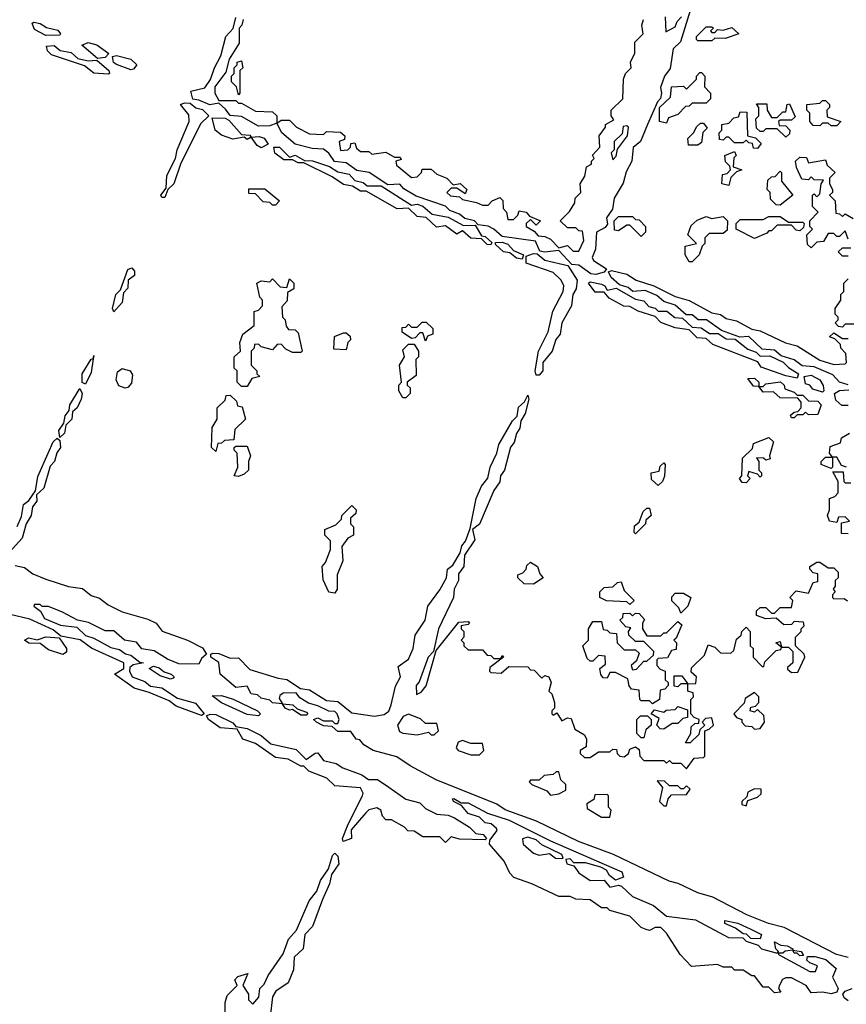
# Model space of a CAD drawing. Extents: x 2029826 to 2248070, y 228728 to 402406.
# Tile 250 of 256: x 2165893 to 2168809, y 240839 to 244315. Entities that reach past the tile are written whole.
import ezdxf

# ---------------------------------------------------------------- set-up
doc = ezdxf.new("R2010")
doc.units = 0

msp = doc.modelspace()

# ---------------------------------------------------------------- linework, layer by layer
at = {"layer": '0CON10XD'}
for points in [[(2168263.8, 244366.2), (2168223.8, 244236.2), (2168198.3, 244211.7), (2168188, 244142), (2168167.5, 244115), (2168153.3, 244075), (2168157.5, 244055), (2168153.6, 244036.4), (2168142.5, 244025), (2168107.5, 243945), (2168082.5, 243885), (2168056.7, 243863.3), (2168052.5, 243815), (2168032.3, 243777.7), (2168022, 243738), (2167990, 243685), (2167983.9, 243646.1), (2167963.3, 243615), (2167967, 243593), (2167958.8, 243581.2), (2167927.5, 243565), (2167924, 243505), (2167912, 243475), (2167917.5, 243465), (2167962.5, 243435), (2167955, 243423.8), (2167925, 243415.8)], [(2167925, 243415.8), (2167908, 243418), (2167865, 243448.8), (2167841.2, 243451.2), (2167795, 243500), (2167743.8, 243493.8), (2167728.3, 243498.3), (2167712.5, 243532.5), (2167595, 243550), (2167565.7, 243575.7), (2167545, 243586.2), (2167510.7, 243590.7), (2167497.5, 243605), (2167463.6, 243613.6), (2167445, 243628.8), (2167410.8, 243640.8), (2167395, 243656.7), (2167291.4, 243691.4), (2167247.7, 243717.7), (2167233.9, 243733.9), (2167191.7, 243731.7), (2167125.9, 243775.9), (2167082.3, 243782.3), (2167045, 243810), (2167004, 243814), (2166983.9, 243843.9), (2166965, 243857.5), (2166925, 243860), (2166865, 243875.8), (2166817.5, 243915), (2166800, 243950), (2166775, 243940), (2166735, 243938.8), (2166675, 243973.3), (2166635, 243976.7), (2166619.5, 243999.5), (2166595, 244020), (2166564, 244014), (2166525, 244031.2), (2166503.8, 244033.8), (2166497, 244063), (2166545.9, 244074.1), (2166566.2, 244103.8), (2166580, 244145), (2166603, 244187), (2166620, 244255), (2166646.7, 244283.3), (2166655, 244322.5)], [(2166681.2, 244315), (2166676.7, 244295), (2166667.5, 244285), (2166667.5, 244232.5), (2166632.5, 244175), (2166620, 244130), (2166582, 244078), (2166581.2, 244055), (2166595, 244030), (2166655, 244030), (2166665, 244020), (2166675, 244020), (2166725, 243992.5), (2166785, 243990), (2166800, 243975), (2166800, 243950), (2166815, 243960), (2166845, 243960), (2166870, 243935), (2166915, 243912.5), (2166965, 243910), (2166975, 243920), (2167025, 243917.5), (2167040, 243905), (2167038.3, 243891.7), (2167020, 243885), (2167025, 243853.3), (2167050, 243855), (2167060, 243865), (2167061.7, 243878.3), (2167075, 243880), (2167081.7, 243861.7), (2167095, 243850), (2167125, 243850), (2167135, 243840), (2167185, 243847.5), (2167215, 243830), (2167235, 243830), (2167238.3, 243821.7), (2167220, 243815), (2167221.7, 243801.7), (2167275, 243757.5), (2167295, 243760), (2167310, 243775), (2167313, 243787), (2167345, 243787.5), (2167365, 243770), (2167400, 243755), (2167421.7, 243731.7), (2167447, 243737), (2167470, 243715), (2167465, 243700), (2167435, 243720), (2167415, 243720), (2167400, 243705), (2167413, 243693), (2167445, 243690), (2167455, 243680), (2167505, 243670), (2167525, 243660), (2167545, 243660), (2167560, 243675), (2167586.7, 243686.7), (2167597, 243677), (2167598.3, 243648.3), (2167610, 243635), (2167615, 243610), (2167635, 243610), (2167650, 243625), (2167655, 243640), (2167680, 243635), (2167691.7, 243621.7), (2167730, 243605), (2167715, 243590), (2167695, 243610), (2167680, 243595), (2167680, 243585), (2167708.3, 243568.3), (2167721.7, 243551.7), (2167745, 243550), (2167765, 243540), (2167795, 243510), (2167825, 243517.5), (2167845, 243497.5), (2167865, 243497.5), (2167882.5, 243535), (2167878.3, 243568.3), (2167865, 243570), (2167855, 243580), (2167825, 243580), (2167800, 243605), (2167832.5, 243637.5), (2167851.7, 243668.3), (2167852.5, 243685), (2167872.5, 243705), (2167870, 243735), (2167887, 243763), (2167892.5, 243795), (2167910, 243805), (2167910, 243815), (2167920, 243825), (2167913.3, 243836.7), (2167940, 243865), (2167937.5, 243905), (2167960, 243935), (2167960, 243945), (2167988.3, 243961.7), (2167980, 243975), (2167980, 243995), (2168020, 244035), (2168022.5, 244105), (2168030, 244125), (2168050, 244145), (2168047.5, 244165), (2168063, 244197), (2168062.5, 244235), (2168092.5, 244265), (2168087.5, 244295), (2168093.3, 244315)], [(2168170, 244325), (2168171.7, 244271.7), (2168205, 244290), (2168211.7, 244308.3), (2168227.5, 244325)], [(2165985, 244258.8), (2165945, 244280), (2165937.5, 244302.5), (2165943.6, 244306.4), (2165965, 244302), (2165987.5, 244287.5), (2166027.5, 244277.5), (2166037.5, 244265), (2166035, 244260), (2165985, 244258.8)], [(2168335, 244240), (2168285, 244240), (2168280, 244245), (2168280, 244255), (2168315, 244290), (2168335, 244290), (2168340, 244285), (2168330, 244275), (2168335, 244270), (2168345, 244270), (2168355, 244280), (2168375, 244277.5), (2168405, 244287.5), (2168430, 244265), (2168381.7, 244248.3), (2168345, 244250), (2168335, 244240)], [(2166205, 244122.5), (2166155, 244126.7), (2166121.7, 244151.7), (2166005, 244190.8), (2165991.2, 244205), (2165988.3, 244221.7), (2166015, 244224), (2166036.1, 244206.1), (2166075, 244198.8), (2166098.3, 244178.3), (2166135, 244170), (2166165, 244172.5), (2166207.5, 244135), (2166210, 244125), (2166205, 244122.5)], [(2166167.5, 244177.5), (2166112.5, 244225), (2166135, 244233.8), (2166165.7, 244225.7), (2166207.5, 244195), (2166195, 244181.2), (2166167.5, 244177.5)], [(2166285, 244137.5), (2166235, 244156.2), (2166224.2, 244164.2), (2166220, 244185), (2166235, 244188.8), (2166285, 244176), (2166306.2, 244155), (2166295, 244140.8), (2166285, 244137.5)], [(2166665, 244050), (2166658.3, 244078.3), (2166640, 244095), (2166640, 244115), (2166650, 244125), (2166650, 244145), (2166660, 244155), (2166660, 244165), (2166675, 244170), (2166680, 244145), (2166670, 244135), (2166670, 244055), (2166665, 244050)], [(2168175, 243950), (2168150, 243955), (2168150, 244005), (2168188.3, 244041.7), (2168191.7, 244078.3), (2168235, 244080), (2168245, 244070), (2168280, 244105), (2168280, 244115), (2168291.7, 244128.3), (2168298.3, 244128.3), (2168310, 244115), (2168308.3, 244078.3), (2168330, 244055), (2168330, 244035), (2168315, 244020), (2168265, 244020), (2168255, 244010), (2168241.7, 244008.3), (2168215, 243980), (2168181.7, 243968.3), (2168175, 243950)], [(2168775, 243940), (2168755, 243940), (2168745, 243950), (2168725, 243950), (2168715, 243940), (2168691.7, 243941.7), (2168680, 243955), (2168680, 243985), (2168670, 243995), (2168670, 244015), (2168715, 244020), (2168725, 244030), (2168735, 244030), (2168750, 244015), (2168750, 244005), (2168740, 243995), (2168741.7, 243971.7), (2168790, 243955), (2168775, 243940)], [(2166405, 243686.7), (2166395, 243687.5), (2166391.2, 243695), (2166409.3, 243720.7), (2166412, 243765), (2166442.5, 243825), (2166448.6, 243855), (2166491.4, 243955), (2166489.2, 243979.2), (2166460, 244015), (2166475, 244021.2), (2166495, 244020), (2166513.9, 244003.9), (2166538, 243998), (2166560, 243975), (2166531.9, 243948.1), (2166461.9, 243808.1), (2166437.1, 243735), (2166416.2, 243715), (2166405, 243686.7)], [(2168595, 243900), (2168565, 243930), (2168525, 243930), (2168515, 243920), (2168505, 243920), (2168491.7, 243931.7), (2168490, 243965), (2168500, 243975), (2168500, 244005), (2168491.7, 244018.3), (2168528.3, 244018.3), (2168530, 243995), (2168545, 243970), (2168565, 243970), (2168585, 243990), (2168595, 243990), (2168600, 244015), (2168608.3, 244018.3), (2168628.3, 243971.7), (2168615, 243960), (2168575, 243960), (2168570, 243955), (2168571.7, 243941.7), (2168595, 243940), (2168610, 243925), (2168608.3, 243911.7), (2168595, 243900)], [(2166745, 243862.5), (2166730.7, 243870.7), (2166710, 243900), (2166695, 243892.5), (2166685, 243900), (2166645, 243893.3), (2166605, 243907.5), (2166582.5, 243925), (2166571.7, 243968.3), (2166617.7, 243967.7), (2166630.7, 243960.7), (2166675, 243910), (2166705, 243907.5), (2166710, 243900), (2166737.5, 243902.5), (2166755, 243896.7), (2166770, 243875), (2166745, 243862.5)], [(2168495, 243860), (2168481.7, 243861.7), (2168478.3, 243878.3), (2168465, 243880), (2168455, 243890), (2168445, 243880), (2168415, 243880), (2168395, 243900), (2168385, 243900), (2168375, 243890), (2168361.7, 243891.7), (2168360, 243915), (2168370, 243925), (2168370, 243945), (2168395, 243950), (2168411.7, 243968.3), (2168428.3, 243971.7), (2168435, 243990), (2168458.3, 243988.3), (2168460, 243905), (2168488.3, 243898.3), (2168508.3, 243878.3), (2168495, 243860)], [(2167985, 243820), (2167997, 243833), (2168001.7, 243858.3), (2168037.5, 243905), (2168040, 243935), (2168035, 243940), (2168021.7, 243938.3), (2168018.3, 243911.7), (2167990, 243885), (2167990, 243855), (2167980, 243845), (2167985, 243820)], [(2168251.7, 243871.7), (2168250, 243895), (2168270, 243915), (2168281.7, 243938.3), (2168295, 243950), (2168305, 243950), (2168317.5, 243932.5), (2168303, 243917), (2168298.3, 243881.7), (2168285, 243872.5), (2168251.7, 243871.7)], [(2167555, 243520), (2167541.7, 243521.7), (2167521.7, 243541.7), (2167485, 243543.3), (2167455, 243570), (2167435, 243557.5), (2167395, 243587.5), (2167363, 243583), (2167327, 243617), (2167295, 243620), (2167265, 243650), (2167225, 243647.5), (2167115, 243710), (2167095, 243710), (2167067, 243727), (2167035, 243733.3), (2166995, 243760), (2166895, 243810), (2166875, 243810), (2166855, 243820), (2166825, 243820), (2166793.6, 243843.6), (2166790, 243865), (2166810, 243865), (2166845, 243830), (2166865, 243836.7), (2166898.3, 243818.3), (2166926.4, 243816.4), (2166986.2, 243796.2), (2167015, 243777.5), (2167055, 243770), (2167075, 243747.5), (2167105, 243740), (2167118.3, 243728.3), (2167168.3, 243728.3), (2167275, 243660), (2167295, 243663.3), (2167315, 243656.7), (2167348.3, 243628.3), (2167405, 243617.5), (2167458.3, 243588.3), (2167500, 243590), (2167521.7, 243551.7), (2167535, 243550), (2167558.3, 243528.3), (2167555, 243520)], [(2168395, 243730), (2168370, 243735), (2168371.7, 243768.3), (2168388.3, 243771.7), (2168400, 243785), (2168398.3, 243798.3), (2168383, 243813), (2168380, 243835), (2168415, 243850), (2168420, 243835), (2168412.5, 243827.5), (2168410, 243795), (2168440, 243785), (2168421.7, 243778.3), (2168401.7, 243758.3), (2168395, 243730)], [(2168815, 243540), (2168805, 243570), (2168785, 243550), (2168775, 243550), (2168765, 243560), (2168745, 243560), (2168728.3, 243531.7), (2168705, 243530), (2168685, 243510), (2168671.7, 243521.7), (2168670, 243555), (2168690, 243575), (2168680, 243585), (2168680, 243605), (2168710, 243635), (2168690, 243655), (2168690, 243695), (2168695, 243700), (2168705, 243690), (2168715, 243700), (2168720, 243735), (2168728.3, 243748.3), (2168695, 243750), (2168685, 243760), (2168675, 243750), (2168651.7, 243751.7), (2168633, 243793), (2168630, 243815), (2168645, 243830), (2168668.3, 243828.3), (2168675, 243810), (2168735, 243820), (2168741.7, 243801.7), (2168770, 243775), (2168750, 243755), (2168750, 243735), (2168760, 243715), (2168760, 243705), (2168750, 243695), (2168770, 243675), (2168771.7, 243631.7), (2168785, 243630), (2168795, 243620), (2168805, 243630), (2168833, 243613)], [(2168575, 243660), (2168561.7, 243661.7), (2168541.7, 243681.7), (2168540, 243705), (2168530, 243715), (2168531.7, 243748.3), (2168545, 243760), (2168558.3, 243761.7), (2168575, 243780), (2168580, 243775), (2168580, 243745), (2168620, 243695), (2168575, 243660)], [(2166795, 243660), (2166785, 243660), (2166775, 243670), (2166751.7, 243671.7), (2166725, 243700), (2166701.7, 243701.7), (2166701.7, 243718.3), (2166757.5, 243717.5), (2166810, 243675), (2166795, 243660)], [(2168085, 243550), (2168045, 243590), (2168035, 243590), (2168005, 243570), (2167991.7, 243571.7), (2167990, 243605), (2168005, 243620), (2168055, 243620), (2168065, 243610), (2168078.3, 243608.3), (2168100, 243585), (2168100, 243565), (2168085, 243550)], [(2168265, 243460), (2168255, 243460), (2168240, 243485), (2168240, 243515), (2168280, 243525), (2168250, 243555), (2168261.7, 243588.3), (2168283, 243607), (2168315, 243620), (2168335, 243612.5), (2168375, 243620), (2168390, 243605), (2168388.3, 243571.7), (2168375, 243560), (2168325, 243560), (2168310, 243545), (2168310, 243525), (2168300, 243515), (2168290, 243485), (2168265, 243460)], [(2168485, 243542.5), (2168420, 243575), (2168420, 243595), (2168435, 243610), (2168515, 243610), (2168535, 243620), (2168575, 243620), (2168605, 243600), (2168655, 243600), (2168660, 243595), (2168658.3, 243581.7), (2168645, 243570), (2168631.7, 243571.7), (2168615, 243590), (2168565, 243590), (2168545, 243570), (2168535, 243570), (2168528.3, 243561.7), (2168485, 243542.5)], [(2167665, 243470), (2167645, 243472.5), (2167621.7, 243491.7), (2167600, 243495), (2167571.7, 243521.7), (2167571.7, 243528.3), (2167595, 243530), (2167615, 243522.5), (2167635, 243500), (2167670, 243485), (2167665, 243470)], [(2168815, 243480), (2168795, 243480), (2168780, 243495), (2168795, 243510), (2168825, 243510)], [(2167725, 243060), (2167715, 243060), (2167710.8, 243075), (2167723.3, 243145), (2167757.3, 243212.7), (2167773.6, 243286.4), (2167810, 243355), (2167812.5, 243375), (2167802.5, 243395), (2167775, 243422.5), (2167680, 243455), (2167680, 243480), (2167705, 243489.2), (2167718.3, 243488.3), (2167745, 243466.2), (2167827, 243447), (2167860, 243395), (2167855.8, 243365), (2167843.8, 243345), (2167839.4, 243305), (2167805.7, 243244.3), (2167799.2, 243205), (2167784.3, 243185.7), (2167771.2, 243145), (2167738.8, 243105), (2167738.1, 243075), (2167725, 243060)], [(2166225, 243283.3), (2166220, 243295), (2166232, 243345), (2166248.3, 243361.7), (2166275, 243433.3), (2166288.8, 243438.8), (2166297.6, 243427.6), (2166298.2, 243411.8), (2166276.2, 243395), (2166275, 243367.5), (2166258.8, 243351.2), (2166255, 243316.7), (2166225, 243283.3)], [(2168815, 243026.2), (2168785, 243035.8), (2168761.7, 243061.7), (2168695, 243090), (2168652.7, 243092.7), (2168625, 243114), (2168578.8, 243128.8), (2168555, 243148.8), (2168512.3, 243152.3), (2168465, 243196.7), (2168433.6, 243193.6), (2168368, 243218), (2168315.8, 243255.8), (2168285.8, 243255.8), (2168265, 243273.3), (2168243.6, 243273.6), (2168205, 243306.7), (2168165, 243320), (2168140.7, 243340.7), (2168098.8, 243358.8), (2168055.8, 243355.8), (2168039.7, 243369.7), (2168009.2, 243379.2), (2167980, 243405), (2167970, 243425), (2167980.7, 243429.3), (2168035, 243416.2), (2168067.5, 243395), (2168130, 243375), (2168205, 243337.5), (2168255, 243323.3), (2168335, 243280), (2168365, 243273.8), (2168385, 243260), (2168421.7, 243251.7), (2168475, 243222.5), (2168505, 243216.7), (2168594.2, 243174.2), (2168635, 243163.3), (2168715, 243113.3), (2168765, 243097.5), (2168805, 243100), (2168810, 243105), (2168807, 243137), (2168790, 243155), (2168788.3, 243168.3), (2168768.3, 243188.3), (2168750, 243195), (2168765, 243210), (2168795, 243190), (2168815, 243190)], [(2166695, 243020), (2166675, 243020), (2166660, 243035), (2166660, 243075), (2166650, 243085), (2166650, 243125), (2166672.5, 243145), (2166670, 243175), (2166680, 243205), (2166720, 243235), (2166720, 243285), (2166735, 243290), (2166750, 243305), (2166750, 243325), (2166740, 243335), (2166730, 243385), (2166745, 243392.5), (2166775, 243390), (2166785, 243400), (2166811.7, 243371.7), (2166835, 243370), (2166845, 243400), (2166860, 243385), (2166860, 243365), (2166838.3, 243351.7), (2166837, 243323), (2166818.3, 243301.7), (2166820, 243265), (2166830, 243255), (2166833, 243233), (2166841.7, 243221.7), (2166865, 243220), (2166875, 243210), (2166890, 243145), (2166885, 243140), (2166855, 243140), (2166831.7, 243151.7), (2166815, 243170), (2166801.7, 243168.3), (2166785, 243150), (2166745, 243160), (2166735, 243170), (2166721.7, 243168.3), (2166720, 243155), (2166710, 243145), (2166710, 243095), (2166730, 243075), (2166730, 243065), (2166740, 243055), (2166711.7, 243048.3), (2166695, 243020)], [(2168635, 243050), (2168595, 243057.5), (2168508.8, 243088.8), (2168496.7, 243106.7), (2168338.3, 243168.3), (2168315, 243190), (2168282.3, 243192.3), (2168255, 243220), (2168205, 243226.7), (2168155, 243246.2), (2168135, 243267.5), (2168075, 243286), (2168045, 243302.5), (2168023.8, 243303.8), (2167972, 243332), (2167955, 243352.5), (2167923, 243353), (2167900, 243385), (2167905, 243390), (2167945, 243381.2), (2167956.7, 243375), (2167965, 243360), (2167997.5, 243367.5), (2168065, 243328.8), (2168095, 243322.5), (2168112.7, 243302.7), (2168135, 243296.2), (2168145, 243286.2), (2168175.8, 243285.8), (2168204, 243264), (2168230.7, 243260.7), (2168265, 243230), (2168297.3, 243227.3), (2168326.7, 243206.7), (2168356.7, 243206.7), (2168385, 243188.8), (2168417, 243187), (2168461.7, 243151.7), (2168490.7, 243140.7), (2168505, 243127.5), (2168538.6, 243128.6), (2168586.4, 243106.4), (2168605, 243086.7), (2168640, 243065), (2168635, 243050)], [(2168835, 243240), (2168805, 243240), (2168795, 243230), (2168781.7, 243231.7), (2168770, 243245), (2168780, 243255), (2168780, 243265), (2168770, 243275), (2168770, 243295), (2168790, 243325), (2168790, 243345), (2168800, 243355), (2168800, 243385), (2168815, 243400)], [(2167325, 243180), (2167315, 243210), (2167305, 243210), (2167288.3, 243191.7), (2167275, 243190), (2167241.7, 243211.7), (2167241.7, 243228.3), (2167255, 243230), (2167265, 243240), (2167275, 243230), (2167295, 243230), (2167313, 243247), (2167327, 243247), (2167350, 243225), (2167350, 243205), (2167331.7, 243198.3), (2167325, 243180)], [(2167045, 243150), (2167001.7, 243151.7), (2167003.6, 243196.4), (2167035, 243210), (2167045, 243210), (2167058.3, 243198.3), (2167060, 243185), (2167050, 243175), (2167045, 243150)], [(2167255, 242980), (2167245, 242980), (2167230, 243005), (2167230, 243025), (2167240, 243035), (2167232.5, 243095), (2167250, 243125), (2167245, 243150), (2167265, 243170), (2167285, 243170), (2167300, 243145), (2167300, 243125), (2167290, 243115), (2167291.7, 243058.3), (2167260, 243035), (2167260, 243025), (2167270, 243015), (2167270, 242995), (2167255, 242980)], [(2166125, 243028.8), (2166113.8, 243033.8), (2166113.8, 243065), (2166145, 243116.2), (2166152.9, 243117.4), (2166155, 243130), (2166152.9, 243117.4), (2166145, 243070), (2166125, 243028.8)], [(2166265, 243013.8), (2166242.3, 243022.3), (2166233.9, 243043.9), (2166238, 243072), (2166255, 243083.8), (2166282.5, 243075), (2166290.7, 243060.7), (2166287.7, 243032.3), (2166275, 243016.7), (2166265, 243013.8)], [(2168725, 243000), (2168691.2, 243011.2), (2168680, 243025), (2168665, 243030), (2168660, 243055), (2168685, 243060), (2168715, 243043.8), (2168726.7, 243023.3), (2168730, 243005), (2168725, 243000)], [(2168625, 242910), (2168615, 242910), (2168611.7, 242918.3), (2168625, 242930), (2168638.3, 242931.7), (2168650, 242945), (2168650, 242965), (2168638.3, 242978.3), (2168575, 242980), (2168551.7, 243001.7), (2168515, 243000), (2168500, 243020), (2168481.7, 243021.7), (2168461.7, 243048.3), (2168485, 243050), (2168500, 243035), (2168500, 243020), (2168515, 243020), (2168525, 243030), (2168576.7, 243036.7), (2168590, 243025), (2168591.7, 243011.7), (2168625, 243000), (2168635, 242990), (2168655, 242990), (2168675, 242970), (2168708.3, 242968.3), (2168720, 242955), (2168708.3, 242921.7), (2168675, 242920), (2168665, 242930), (2168655, 242920), (2168635, 242920), (2168625, 242910)], [(2166035, 242840), (2166031.2, 242865), (2166049.3, 242890.7), (2166053, 242917), (2166067.5, 242935), (2166070, 242955), (2166105, 243012.5), (2166114, 242995), (2166110, 242975), (2166095.5, 242944.5), (2166079.3, 242930.7), (2166076.9, 242905), (2166056.4, 242883.6), (2166051.2, 242855), (2166035, 242840)], [(2168815, 241004.2), (2168774.4, 241014.4), (2168590, 241110), (2168534.3, 241124.3), (2168457.5, 241155), (2168337.7, 241217.7), (2168285, 241232.5), (2168215.9, 241265.9), (2168184.4, 241274.4), (2167988.1, 241368.1), (2167864.4, 241414.4), (2167715.9, 241485.9), (2167605, 241526), (2167575.9, 241545.9), (2167362.1, 241632.1), (2167270.8, 241680.8), (2167223.3, 241713.3), (2167140, 241735), (2167107.5, 241755), (2167092.5, 241772.5), (2167080, 241775), (2167061.7, 241801.7), (2167015, 241802.5), (2166995, 241820), (2166965, 241822.5), (2166940, 241835), (2166930, 241845), (2166945, 241850), (2166965, 241840), (2166995, 241840), (2167005, 241830), (2167015, 241830), (2167020, 241845), (2167013.3, 241865), (2167005, 241873.3), (2166983.6, 241873.6), (2166945, 241893.3), (2166911.7, 241901.7), (2166881.2, 241921.2), (2166868.8, 241938.8), (2166822.7, 241937.3), (2166810.7, 241929.3), (2166808.3, 241918.3), (2166820, 241900), (2166856.4, 241896.4), (2166871.7, 241881.7), (2166905, 241870), (2166910, 241865), (2166905, 241860), (2166885, 241860), (2166855, 241880), (2166845, 241877.5), (2166830, 241885), (2166820, 241900), (2166785, 241903.3), (2166775, 241912.5), (2166745, 241920), (2166731.7, 241931.7), (2166710, 241935), (2166695, 241962.5), (2166655, 241957.5), (2166600, 242005), (2166595.8, 242045.8), (2166567.5, 242065), (2166567.5, 242075), (2166575, 242078.8), (2166595, 242078), (2166635, 242061.2), (2166665, 242062.5), (2166705, 242021.2), (2166805, 241990), (2166835, 241986.2), (2166883.6, 241953.6), (2166915, 241948.8), (2166975, 241911.2), (2167015, 241907.5), (2167065, 241868), (2167145, 241856.7), (2167178.3, 241861.7), (2167195.7, 241874.3), (2167203.8, 241896.2), (2167218.3, 241961.7), (2167236, 241995), (2167228.3, 242031.7), (2167265, 242057.5), (2167281.2, 242095), (2167288.3, 242141.7), (2167323.3, 242195), (2167332.5, 242245), (2167375, 242302.5), (2167398.8, 242345), (2167402.5, 242375), (2167420.7, 242389.3), (2167447, 242433), (2167452.3, 242457.7), (2167465.9, 242474.1), (2167481.7, 242518.3), (2167503.3, 242625), (2167521.7, 242668.3), (2167543.9, 242696.1), (2167552.5, 242735), (2167575.8, 242784.2), (2167583.3, 242815), (2167631.2, 242898.8), (2167647.5, 242915), (2167652.9, 242947.1), (2167673.6, 242966.4), (2167685, 242990), (2167688.8, 242975), (2167675.5, 242924.5), (2167661.2, 242898.8), (2167657.4, 242872.6), (2167645.7, 242854.3), (2167637.5, 242822.5), (2167624.3, 242805.7), (2167602.9, 242725), (2167588.8, 242705), (2167586.2, 242683.8), (2167565, 242652.5), (2167515.5, 242534.5), (2167490, 242515), (2167498.6, 242478.6), (2167462.5, 242425), (2167459.4, 242385), (2167441.2, 242358.8), (2167441.4, 242335), (2167425.8, 242305), (2167423.8, 242275), (2167370, 242165), (2167352.5, 242085), (2167334, 242065), (2167302.3, 241977.7), (2167292, 241965), (2167293.3, 241933.3), (2167309.3, 241940.7), (2167327, 241963), (2167361.7, 242088.3), (2167441.7, 242188.3), (2167475, 242190), (2167480, 242185), (2167475, 242180), (2167450, 242175), (2167450, 242165), (2167460, 242155), (2167460, 242135), (2167450, 242125), (2167460, 242115), (2167460, 242105), (2167475, 242090), (2167525, 242090), (2167541.7, 242071.7), (2167555, 242070), (2167565, 242060), (2167590, 242060), (2167595, 242070), (2167600, 242065), (2167551.7, 242028.3), (2167550, 242015), (2167555, 242010), (2167591.7, 242008.3), (2167618.3, 242031.7), (2167685, 242030), (2167695, 242020), (2167708.3, 242018.3), (2167735, 241990), (2167745, 242000), (2167760, 241995), (2167767.5, 241975), (2167760, 241945), (2167770, 241935), (2167780, 241905), (2167780, 241885), (2167770, 241875), (2167770, 241865), (2167775, 241860), (2167788.3, 241868.3), (2167805, 241840), (2167825, 241850), (2167838.3, 241848.3), (2167850.7, 241810.7), (2167885, 241790), (2167892.5, 241775), (2167891.7, 241748.3), (2167870, 241735), (2167870, 241725), (2167885, 241710), (2167905, 241710), (2167935, 241730), (2167975, 241730), (2167985, 241740), (2167998.3, 241738.3), (2168000, 241725), (2168010, 241715), (2168025, 241712.5), (2168040, 241725), (2168045, 241740), (2168065, 241747.5), (2168078.3, 241738.3), (2168080, 241715), (2168095, 241700), (2168165, 241700), (2168175, 241690), (2168185, 241700), (2168195, 241690), (2168225, 241690), (2168245, 241670), (2168271.7, 241708.3), (2168305, 241710), (2168310, 241715), (2168310, 241805), (2168325, 241810), (2168340, 241825), (2168335, 241850), (2168311.7, 241848.3), (2168300, 241835), (2168310, 241825), (2168291.7, 241808.3), (2168288.3, 241791.7), (2168258.3, 241761.7), (2168241.7, 241761.7), (2168260, 241795), (2168261.7, 241818.3), (2168275, 241830), (2168288.3, 241831.7), (2168290, 241845), (2168271.7, 241851.7), (2168260, 241865), (2168260, 241915), (2168270, 241925), (2168268.3, 241938.3), (2168250, 241945), (2168250, 241970), (2168225, 241970), (2168215, 241960), (2168201.7, 241961.7), (2168201.7, 241998.3), (2168228.3, 241998.3), (2168250, 241970), (2168278.3, 241971.7), (2168280, 241995), (2168261.7, 242011.7), (2168263, 242027), (2168308.3, 242071.7), (2168321.7, 242108.3), (2168345, 242100), (2168365, 242080), (2168401.7, 242078.3), (2168411.7, 242088.3), (2168421.7, 242128.3), (2168438.3, 242141.7), (2168440, 242155), (2168455, 242170), (2168470, 242155), (2168470, 242105), (2168480, 242095), (2168480, 242065), (2168511.7, 242031.7), (2168518.3, 242031.7), (2168521.7, 242048.3), (2168561.7, 242088.3), (2168578.3, 242091.7), (2168580, 242100), (2168560, 242115), (2168575, 242120), (2168580, 242100), (2168605, 242100), (2168620, 242085), (2168620, 242045), (2168601.7, 242028.3), (2168601.7, 242021.7), (2168615, 242010), (2168638.3, 242011.7), (2168662.5, 242065), (2168660, 242075), (2168630, 242105), (2168630, 242135), (2168650, 242155), (2168650, 242165), (2168660, 242175), (2168658.3, 242188.3), (2168625, 242190), (2168615, 242180), (2168588.3, 242178.3), (2168561.7, 242201.7), (2168525, 242200), (2168491.7, 242211.7), (2168491.7, 242228.3), (2168505, 242240), (2168525, 242240), (2168545, 242220), (2168555, 242220), (2168575, 242240), (2168615, 242240), (2168620, 242265), (2168610, 242275), (2168631.7, 242298.3), (2168675, 242290), (2168691.7, 242328.3), (2168708.3, 242331.7), (2168708.3, 242358.3), (2168691.7, 242361.7), (2168680, 242375), (2168680, 242385), (2168705, 242400), (2168715, 242400), (2168745, 242380), (2168765, 242380), (2168780, 242365), (2168780, 242345), (2168770, 242335), (2168770, 242315), (2168762.5, 242305), (2168770, 242295), (2168760, 242285), (2168760, 242275), (2168765, 242270), (2168801.7, 242271.7), (2168813, 242263)], [(2166585, 242790), (2166570, 242805), (2166572.5, 242875), (2166590, 242905), (2166590, 242945), (2166618.3, 242971.7), (2166621.7, 242988.3), (2166635, 242990), (2166658.3, 242968.3), (2166661.7, 242951.7), (2166678.3, 242948.3), (2166690, 242905), (2166651.7, 242868.3), (2166648.3, 242831.7), (2166615, 242830), (2166605, 242820), (2166591.7, 242818.3), (2166585, 242790)], [(2168815, 242952.5), (2168792.5, 242952.5), (2168772.3, 242972.3), (2168767.5, 242995), (2168785, 243006), (2168818.3, 243008.3)], [(2168810, 242735), (2168791.7, 242741.7), (2168775, 242770), (2168760, 242770), (2168760, 242735), (2168755, 242730), (2168720, 242745), (2168720, 242755), (2168735, 242770), (2168760, 242770), (2168750, 242785), (2168751.7, 242808.3), (2168788.3, 242821.7), (2168791.7, 242838.3), (2168820, 242855)], [(2165884.1, 242525.9), (2165899.4, 242560.6), (2165906.4, 242603.6), (2165925, 242617.5), (2165948.8, 242651.2), (2165957.7, 242702.3), (2165993.8, 242785), (2166011.2, 242825), (2166025, 242837.5), (2166035, 242830), (2166036.9, 242805), (2166024.1, 242785.9), (2166015.8, 242755), (2166001.2, 242738.8), (2165978.5, 242661.5), (2165952.5, 242637.5), (2165953.3, 242615), (2165938.8, 242595), (2165934.2, 242565), (2165916.2, 242535), (2165902, 242485), (2165856.1, 242433.9)], [(2168455, 242680), (2168441.7, 242681.7), (2168432.5, 242695), (2168440, 242705), (2168442.5, 242767.5), (2168478.3, 242801.7), (2168481.7, 242818.3), (2168535, 242840), (2168552.5, 242825), (2168537.5, 242775), (2168540, 242765), (2168525, 242760), (2168517, 242767), (2168491.7, 242768.3), (2168500, 242755), (2168500, 242725), (2168510, 242715), (2168510, 242705), (2168505, 242700), (2168495, 242710), (2168465, 242720), (2168460, 242705), (2168470, 242695), (2168455, 242680)], [(2166665, 242702.5), (2166650, 242705), (2166662.5, 242735), (2166660, 242785), (2166650, 242795), (2166650, 242805), (2166655, 242810), (2166695, 242810), (2166707.5, 242775), (2166700, 242755), (2166700, 242725), (2166685, 242710), (2166665, 242702.5)], [(2168145, 242670), (2168121.7, 242691.7), (2168120, 242715), (2168148.3, 242721.7), (2168151.7, 242738.3), (2168165, 242750), (2168170, 242745), (2168167, 242703), (2168160, 242685), (2168145, 242670)], [(2168815, 242500), (2168791.7, 242501.7), (2168791.7, 242538.3), (2168820, 242545), (2168805, 242560), (2168781.7, 242558.3), (2168775, 242540), (2168750, 242545), (2168742.5, 242565), (2168750, 242585), (2168750, 242625), (2168768.3, 242631.7), (2168780, 242645), (2168780, 242685), (2168761.7, 242718.3), (2168798.3, 242718.3), (2168800, 242685), (2168805, 242680), (2168825, 242680)], [(2167005, 242290), (2166983.6, 242293.6), (2166963, 242337), (2166960, 242385), (2166971.7, 242398.3), (2166990, 242445), (2166990, 242475), (2166970, 242495), (2166970, 242515), (2167008.3, 242531.7), (2167028.3, 242551.7), (2167030, 242565), (2167065, 242600), (2167080, 242585), (2167078.3, 242571.7), (2167060, 242555), (2167060, 242535), (2167070, 242525), (2167070, 242495), (2167050, 242485), (2167030, 242455), (2167032.5, 242405), (2167012.5, 242355), (2167012.5, 242305), (2167005, 242290)], [(2168065, 242500), (2168060, 242505), (2168061.7, 242528.3), (2168078.3, 242541.7), (2168091.7, 242578.3), (2168105, 242590), (2168115, 242590), (2168120, 242565), (2168101.7, 242548.3), (2168100, 242535), (2168065, 242500)], [(2167705, 242322.5), (2167673, 242323), (2167650, 242345), (2167650, 242355), (2167668.3, 242361.7), (2167680, 242375), (2167681.7, 242388.3), (2167695, 242400), (2167720, 242385), (2167728.3, 242358.3), (2167740, 242345), (2167705, 242322.5)], [(2165877.7, 242387.7), (2165910.7, 242380.7), (2165939.3, 242359.3), (2165985, 242340), (2166065, 242314), (2166115, 242306.7), (2166145, 242282), (2166175, 242273.3), (2166205, 242248.8), (2166254.4, 242224.4), (2166345, 242198.8), (2166374.2, 242184.2), (2166396.2, 242156.2), (2166485, 242124.3), (2166537.6, 242097.6), (2166552.5, 242075), (2166535, 242060), (2166525, 242040), (2166455, 242041.2), (2166415, 242057.5), (2166367, 242087), (2166324.2, 242094.2), (2166305, 242117.5), (2166262.5, 242125), (2166225, 242157.5), (2166195, 242157.5), (2166136.4, 242186.4), (2166097.5, 242195), (2166043.9, 242223.9), (2165995, 242243.3), (2165973, 242243), (2165965, 242250), (2165945, 242250), (2165942.5, 242245), (2165966.4, 242226.4), (2165981.2, 242201.2), (2166037.3, 242177.3), (2166095, 242170), (2166125, 242141.2), (2166155, 242132), (2166215, 242098.8), (2166245, 242092), (2166265.8, 242075.8), (2166285, 242071.2), (2166317.5, 242047.5), (2166330, 242045), (2166293, 242037), (2166281.7, 242028.3), (2166280, 242015), (2166290, 241995), (2166335, 241978.8), (2166355, 241962.5), (2166395, 241956.2), (2166449.7, 241919.7), (2166512.7, 241902.7), (2166543.3, 241865), (2166535, 241858.8)], [(2168045, 242250), (2168035, 242260), (2167963, 242263), (2167940, 242275), (2167940, 242295), (2167955, 242310), (2167985, 242312.5), (2168001.7, 242328.3), (2168015, 242330), (2168025, 242300), (2168060, 242265), (2168045, 242250)], [(2168225, 242220), (2168218.3, 242238.3), (2168193.6, 242263.6), (2168193, 242277), (2168205, 242290), (2168235, 242290), (2168260, 242275), (2168250, 242245), (2168225, 242220)], [(2166535, 241858.8), (2166445, 241892), (2166420.6, 241910.6), (2166350, 241940), (2166297.5, 241955), (2166227.5, 242005), (2166260, 242025), (2166260, 242045), (2166146.4, 242096.4), (2166106, 242126), (2166038.3, 242138.3), (2166010.7, 242160.7), (2165928.8, 242198.8), (2165860, 242215)], [(2168125, 241900), (2168115, 241910), (2168085, 241910), (2168080, 241915), (2168078.3, 241948.3), (2168051.7, 241951.7), (2168043, 241963), (2168038.3, 241988.3), (2167995, 242010), (2167975, 242010), (2167965, 241990), (2167951.7, 241991.7), (2167943, 242003), (2167940, 242025), (2167960, 242040), (2167958.3, 242068.3), (2167935, 242070), (2167915, 242050), (2167905, 242050), (2167895, 242060), (2167880, 242105), (2167900, 242125), (2167900, 242165), (2167915, 242190), (2167945, 242190), (2167951.7, 242161.7), (2167965, 242160), (2167975, 242150), (2167998.3, 242148.3), (2168000, 242115), (2168025, 242090), (2168065, 242090), (2168078.3, 242078.3), (2168068.3, 242051.7), (2168050, 242035), (2168055, 242020), (2168068.3, 242021.7), (2168095, 242050), (2168105, 242050), (2168128.3, 242071.7), (2168130, 242085), (2168095, 242120), (2168065, 242120), (2168041.7, 242141.7), (2168040, 242155), (2168048.3, 242168.3), (2168031.7, 242171.7), (2168010, 242195), (2168020, 242205), (2168021.7, 242218.3), (2168045, 242220), (2168055, 242210), (2168065, 242220), (2168078.3, 242218.3), (2168097, 242197), (2168090, 242185), (2168090, 242165), (2168105, 242140), (2168155, 242140), (2168165, 242150), (2168175, 242150), (2168215, 242190), (2168228.3, 242178.3), (2168208.3, 242131.7), (2168200, 242125), (2168210, 242115), (2168208.3, 242091.7), (2168191.7, 242088.3), (2168178.3, 242061.7), (2168145, 242060), (2168140, 242055), (2168140, 242035), (2168151.7, 242021.7), (2168170, 242015), (2168170, 241985), (2168180, 241975), (2168180, 241965), (2168168.3, 241951.7), (2168151.7, 241948.3), (2168150, 241915), (2168125, 241900)], [(2166045, 242074.5), (2165995, 242090), (2165965, 242112.5), (2165925, 242113.8), (2165910, 242125), (2165925, 242132.5), (2165955, 242126.2), (2165985, 242136.7), (2166032.5, 242132.5), (2166058.8, 242095), (2166058.3, 242081.7), (2166045, 242074.5)], [(2166425, 241987.5), (2166388.3, 241998.3), (2166350, 242025), (2166365, 242032.5), (2166385, 242026.7), (2166403, 242013), (2166427.5, 242005), (2166437.5, 241995), (2166435, 241990), (2166425, 241987.5)], [(2166735, 241857.5), (2166695, 241862.5), (2166605, 241903.8), (2166571.7, 241928.3), (2166605, 241928.8), (2166645.8, 241915.8), (2166732.5, 241875), (2166742.5, 241865), (2166735, 241857.5)], [(2168485, 241810), (2168505, 241812.5), (2168520, 241835), (2168518.3, 241858.3), (2168495, 241880), (2168485, 241870), (2168470, 241875), (2168471.7, 241888.3), (2168488.3, 241891.7), (2168500, 241905), (2168500, 241925), (2168485, 241940), (2168451.7, 241918.3), (2168448.3, 241901.7), (2168412.5, 241865), (2168421.7, 241851.7), (2168440, 241845), (2168440, 241835), (2168451.7, 241821.7), (2168475, 241820), (2168485, 241810)], [(2168165, 241810), (2168151.7, 241811.7), (2168140, 241825), (2168148.3, 241848.3), (2168120, 241865), (2168131.7, 241878.3), (2168165, 241870), (2168173, 241877), (2168205, 241880), (2168215, 241890), (2168248.3, 241878.3), (2168248.3, 241851.7), (2168231.7, 241848.3), (2168215, 241830), (2168195, 241830), (2168165, 241810)], [(2167395, 241410), (2167375, 241430), (2167315, 241430), (2167285, 241450), (2167261.7, 241451.7), (2167250, 241465), (2167205, 241490), (2167185, 241490), (2167173, 241503), (2167167.5, 241525), (2167153, 241533), (2167125, 241525.8), (2167114.4, 241515.6), (2167062.5, 241455), (2167063.8, 241425), (2167033.9, 241413.9), (2167032, 241425), (2167052, 241475), (2167102.5, 241575), (2167104.2, 241585), (2167095, 241603.8), (2167005, 241610), (2166977, 241637), (2166912.5, 241662.5), (2166895, 241680), (2166885, 241680), (2166840, 241705), (2166795, 241710), (2166725, 241760), (2166680, 241775), (2166660, 241810), (2166600, 241815), (2166558.8, 241845), (2166552.5, 241857.5), (2166565, 241863.8), (2166585, 241862), (2166645, 241832.5), (2166655, 241820), (2166695, 241812.5), (2166745, 241787.5), (2166778.6, 241758.6), (2166868.7, 241738.7), (2166903.6, 241703.6), (2166935, 241726.2), (2166945, 241726.7), (2166965, 241700), (2167009.1, 241689.1), (2167033.4, 241673.4), (2167099.7, 241649.7), (2167123.3, 241633.3), (2167155, 241633.3), (2167195, 241606), (2167255, 241563.1), (2167305, 241550.8), (2167325, 241530.8), (2167365, 241510), (2167405, 241506.5), (2167427.3, 241497.3), (2167480, 241465), (2167501.7, 241441.7), (2167528.3, 241438.3), (2167540, 241425), (2167535, 241420), (2167445, 241422.5), (2167415, 241430), (2167395, 241410)], [(2167355, 241790), (2167370, 241805), (2167365, 241830), (2167325, 241830), (2167307, 241847), (2167265, 241863.8), (2167246.2, 241855), (2167226, 241825), (2167232.7, 241802.7), (2167245, 241796), (2167295, 241790), (2167335, 241800), (2167345, 241790), (2167355, 241790)], [(2168095, 241780), (2168085, 241780), (2168070, 241795), (2168070, 241845), (2168082.5, 241857.5), (2168107.5, 241857.5), (2168120, 241845), (2168120, 241825), (2168101.7, 241808.3), (2168095, 241780)], [(2167515, 241720), (2167530, 241735), (2167525, 241760), (2167485, 241760), (2167455, 241770), (2167440, 241765), (2167432.5, 241745), (2167440, 241735), (2167485, 241720), (2167515, 241720)], [(2167765, 241577.5), (2167795, 241582.5), (2167820, 241595), (2167820, 241615), (2167801.7, 241631.7), (2167795, 241660), (2167785, 241660), (2167775, 241650), (2167743, 241647), (2167725, 241630), (2167695, 241630), (2167690, 241625), (2167700, 241615), (2167752.5, 241592.5), (2167765, 241577.5)], [(2168175, 241540), (2168180, 241565), (2168191.7, 241578.3), (2168245, 241580), (2168258.3, 241598.3), (2168245, 241610), (2168235, 241600), (2168225, 241600), (2168215, 241610), (2168185, 241610), (2168167, 241627), (2168141.7, 241628.3), (2168160, 241605), (2168150, 241555), (2168165, 241540), (2168175, 241540)], [(2168455, 241540), (2168461.7, 241558.3), (2168495, 241570), (2168508.3, 241581.7), (2168508.3, 241598.3), (2168485, 241600), (2168461.7, 241588.3), (2168458.3, 241571.7), (2168440, 241555), (2168440, 241545), (2168455, 241540)], [(2168755, 240875.7), (2168725, 240882.5), (2168685, 240880), (2168667.5, 240905), (2168615, 240932.5), (2168595, 240932.5), (2168583.6, 240926.4), (2168573, 240907), (2168570, 240895), (2168578.3, 240881.7), (2168555, 240880), (2168535, 240900), (2168515, 240900), (2168485, 240940), (2168475, 240940), (2168445, 240960), (2168415, 240960), (2168405, 240970), (2168375, 240970), (2168355, 240980), (2168263, 240973), (2168222.5, 241015), (2168175, 241090), (2168155, 241110), (2168135, 241110), (2168115, 241100), (2168103, 241103), (2168085, 241110), (2168045, 241150), (2167975, 241170), (2167965, 241180), (2167945, 241180), (2167905, 241207.5), (2167855, 241210), (2167835, 241220), (2167795, 241220), (2167700, 241265), (2167636.4, 241286.4), (2167621.7, 241301.7), (2167602.5, 241345), (2167550, 241405), (2167551.7, 241418.3), (2167577, 241453), (2167575, 241460), (2167556.7, 241476.7), (2167535, 241480), (2167515, 241500), (2167475, 241513.3), (2167451.2, 241541.2), (2167423.3, 241555), (2167420, 241565), (2167425, 241566.2), (2167450.7, 241550.7), (2167475, 241550), (2167543.8, 241513.8), (2167619.1, 241489.1), (2167765, 241416.2), (2168017, 241307), (2168022.5, 241287.5), (2167995, 241277.5), (2167973.3, 241293.3), (2167963, 241313), (2167943.3, 241323.3), (2167888.3, 241338.3), (2167848.3, 241338.3), (2167835, 241352.5), (2167820, 241350), (2167823.3, 241335), (2167848.3, 241328.3), (2167865, 241303.3), (2167905, 241276.7), (2167955, 241277.5), (2167975, 241252.5), (2168005, 241260), (2168016.1, 241256.1), (2168055, 241220), (2168128.3, 241188.3), (2168175, 241150), (2168277.3, 241137.3), (2168393.3, 241075), (2168443.3, 241073.3), (2168455, 241062.5), (2168498.3, 241048.3), (2168510, 241035), (2168565, 241020), (2168570, 241025), (2168560, 241035), (2168555, 241060), (2168577.5, 241047.5), (2168600, 241045), (2168620, 241035), (2168620, 241030), (2168650, 241025), (2168658.3, 241011.7), (2168645, 241010), (2168635, 241020), (2168625, 241020), (2168620, 241030), (2168593, 241027), (2168585, 241020), (2168570, 241020), (2168570, 241015), (2168680, 240955), (2168700, 240955), (2168707.5, 240975), (2168680, 240985), (2168670, 240995), (2168672.5, 241007.5), (2168697.7, 241007.7), (2168737, 240997), (2168772.5, 240965), (2168760, 240935), (2168780, 240895), (2168775, 240882), (2168755, 240875.7)], [(2167975, 241500), (2167980, 241525), (2167970, 241535), (2167970, 241575), (2167965, 241580), (2167921.7, 241578.3), (2167918.3, 241561.7), (2167893, 241547), (2167895, 241530), (2167945, 241500), (2167975, 241500)], [(2167805, 241353.3), (2167810, 241355), (2167805, 241367.5), (2167735, 241402.5), (2167715, 241420), (2167685, 241428.8), (2167666.4, 241423.6), (2167668.8, 241405), (2167705, 241372.9), (2167725, 241366), (2167761.7, 241371.7), (2167782.5, 241355), (2167805, 241353.3)], [(2166618.3, 240811.7), (2166617.5, 240845), (2166625, 240870), (2166660, 240905), (2166652.5, 240925), (2166663, 240937), (2166698.3, 240948.3), (2166680, 240905), (2166700, 240875), (2166700, 240855), (2166715, 240840), (2166736.1, 240863.9), (2166740, 240895), (2166755, 240910), (2166769.3, 240940.7), (2166822.4, 241017.6), (2166841.2, 241068.8), (2166869.7, 241100.3), (2166914.2, 241205), (2166941.5, 241238.5), (2166953.6, 241276.4), (2166982.6, 241317.4), (2166996.1, 241363.9), (2167005, 241372.5), (2167015, 241362.5), (2167019.2, 241335), (2166992.9, 241297.1), (2166985.8, 241265), (2166961.2, 241208.8), (2166926.1, 241113.9), (2166898.8, 241085), (2166893.3, 241035), (2166861.2, 241005), (2166859.3, 240960.7), (2166840, 240915), (2166796.7, 240885), (2166784.4, 240865.6), (2166776.7, 240795)], [(2168505, 241070), (2168471.7, 241071.7), (2168457, 241087), (2168445, 241087.5), (2168418.3, 241108.3), (2168380, 241125), (2168380, 241135), (2168425.8, 241125.8), (2168472.5, 241105), (2168510, 241085), (2168505, 241070)], [(2168815, 240851.2), (2168801.8, 240861.8), (2168797.1, 240875), (2168804.5, 240885.5), (2168830, 240895)]]:
    msp.add_lwpolyline(points, dxfattribs=at)

doc.saveas('drawing.dxf')
